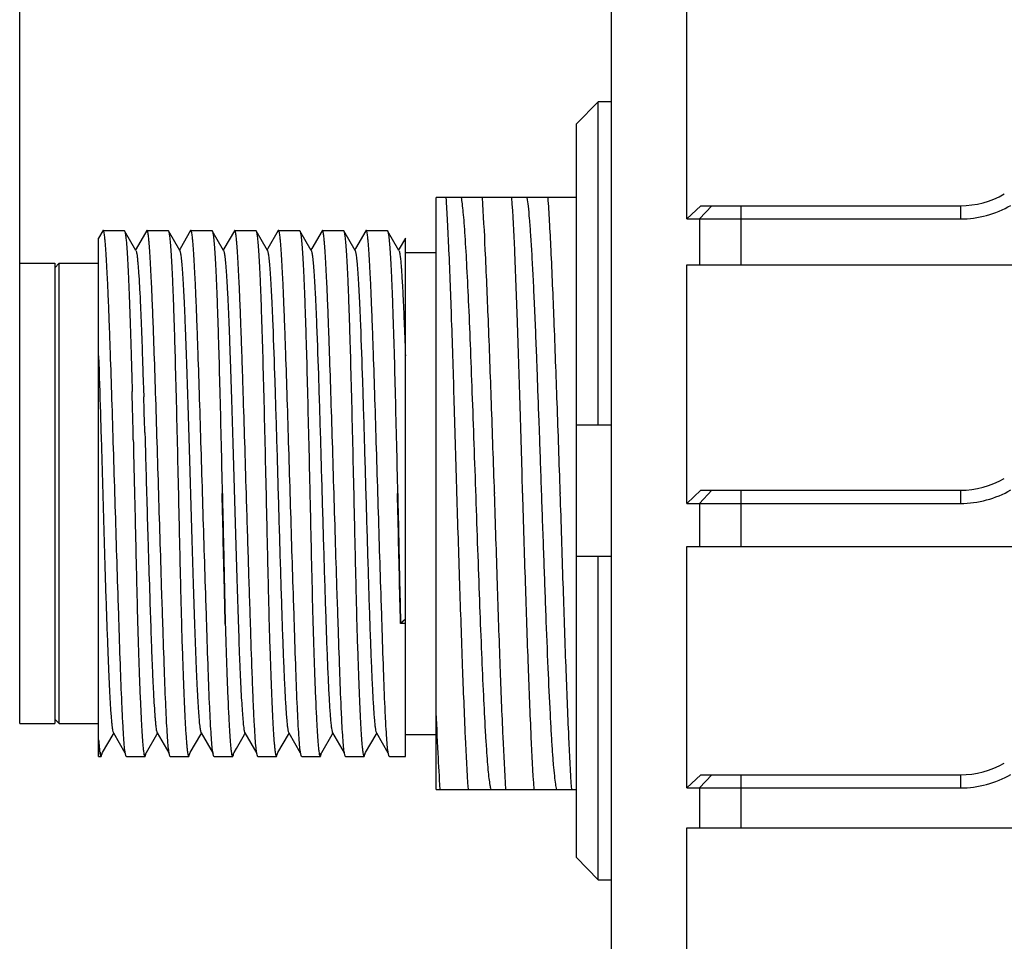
# Model space of a CAD drawing. Header units: millimetres. Extents: x 0 to 420, y 0 to 297.
# Tile 49 of 54: x 234 to 249, y 232 to 246. Entities that reach past the tile are written whole.
import ezdxf

# ---------------------------------------------------------------- set-up
doc = ezdxf.new("R2010")
doc.units = ezdxf.units.MM
doc.header["$LTSCALE"] = 23.1
doc.header["$PDMODE"] = 3
doc.header["$PDSIZE"] = 8
doc.layers.get('0').update_dxf_attribs({"linetype": 'CONTINUOUS'})
doc.layers.get('Defpoints').update_dxf_attribs({"linetype": 'CONTINUOUS'})
doc.layers.add('00_COMPONENTS', color=7, linetype='CONTINUOUS')
doc.layers.add('51__DRAFT_DIMS', color=7, linetype='CONTINUOUS')
doc.styles.get("Standard").update_dxf_attribs({"font": 'simfang.ttf'})
doc.dimstyles.new('DIMSTYLE_1', dxfattribs={"dimtxt": 4, "dimasz": 3, "dimexe": 2.5, "dimexo": 0.5, "dimgap": 1, "dimtad": 1, "dimlfac": 1.5, "dimdsep": 46, "dimtxsty": 'STANDARD', "dimblk": '_FILLED', "dimblk1": '_FILLED', "dimblk2": '_FILLED', "dimcen": 0.09, "dimclrt": 7, "dimazin": 2, "dimtp": 0.3, "dimtm": 0.3, "dimtfac": 1, "dimtofl": 0, "dimtmove": 0, "dimatfit": 3, "dimldrblk": '_FILLED', "dimfxl": 1, "dimtolj": 1, "dimarcsym": 0})

# ---------------------------------------------------------------- blocks, each defined once
blk = doc.blocks.new('_FILLED')
at = {"color": 0, "linetype": 'ByBlock'}
blk.add_solid([(0, 0), (-1, 0.1667), (-1, -0.1667)], dxfattribs=at)
blk = doc.blocks.new('*D4')
at = {"layer": '51__DRAFT_DIMS', "color": 0, "lineweight": -2}
for p, q in [((233.611, 242.08), (233.611, 271.314)), ((304.077, 245.597), (304.077, 271.314)), ((301.077, 268.814), (236.611, 268.814))]:
    blk.add_line(p, q, dxfattribs=at)
at = {"layer": 'Defpoints', "color": 0}
for p in [(233.611, 268.814), (304.077, 245.097), (233.611, 241.58)]:
    blk.add_point(p, dxfattribs=at)
at = {"layer": '51__DRAFT_DIMS', "color": 0, "linetype": 'ByBlock', "lineweight": -2, "xscale": 3, "yscale": 3, "zscale": 3, "rotation": 180}
blk.add_blockref('_FILLED', (233.611, 268.814), dxfattribs=at)
at = {"layer": '51__DRAFT_DIMS', "color": 0, "linetype": 'ByBlock', "lineweight": -2, "xscale": 3, "yscale": 3, "zscale": 3}
blk.add_blockref('_FILLED', (304.077, 268.814), dxfattribs=at)
at = {"layer": '51__DRAFT_DIMS', "color": 7, "insert": (268.961, 275.147), "char_height": 4, "attachment_point": 2, "line_spacing_factor": 0.9}
blk.add_mtext('\\A1;105.7', dxfattribs=at)

msp = doc.modelspace()

# ---------------------------------------------------------------- linework, layer by layer
at = {"layer": '00_COMPONENTS', "color": 7}
for p, q in [((242.6105, 170.3759), (242.6105, 251.2516)), ((243.7567, 243.2804), (243.7567, 246.7804)), ((242.4105, 245.0631), (242.0772, 244.7248)), ((242.4105, 240.1471), (242.4105, 245.0631)), ((242.6105, 245.0631), (242.4105, 245.0631)), ((242.0772, 233.5693), (242.0772, 244.7248)), ((239.9439, 234.6051), (239.9439, 243.6051)), ((242.0772, 243.6051), (239.9439, 243.6051)), ((243.7567, 243.2804), (243.9687, 243.4804)), ((244.1398, 243.4804), (243.9511, 243.2804)), ((243.9687, 243.4804), (247.9199, 243.4804)), ((244.5802, 243.4804), (244.5802, 242.5804)), ((247.9199, 243.4804), (247.9199, 243.2804)), ((243.7567, 243.2804), (247.9199, 243.2804)), ((243.9511, 243.2804), (243.9511, 242.5804)), ((234.8762, 243.1013), (234.81, 242.9868)), ((234.8806, 243.1051), (235.1999, 243.1051)), ((235.1999, 243.1051), (235.2054, 243.1004)), ((235.3792, 242.7997), (235.2054, 243.1004)), ((235.5429, 243.1014), (235.3838, 242.8261)), ((235.5472, 243.1051), (235.8666, 243.1051)), ((235.8666, 243.1051), (235.872, 243.1004)), ((236.0459, 242.7997), (235.8721, 243.1004)), ((236.2096, 243.1014), (236.0505, 242.826)), ((236.214, 243.1051), (236.5333, 243.1051)), ((236.7125, 242.7998), (236.5387, 243.1005)), ((236.8763, 243.1013), (236.7171, 242.8259)), ((236.8807, 243.1051), (237.1999, 243.1051)), ((237.1999, 243.1051), (237.2054, 243.1003)), ((237.3792, 242.7996), (237.2054, 243.1003)), ((237.5429, 243.1014), (237.3848, 242.8278)), ((237.5472, 243.1051), (237.8666, 243.1051)), ((237.8666, 243.1051), (237.872, 243.1004)), ((238.0459, 242.7998), (237.8721, 243.1004)), ((238.2095, 243.1013), (238.0515, 242.8278)), ((238.2139, 243.1051), (238.5333, 243.1051)), ((238.5333, 243.1051), (238.5386, 243.1005)), ((238.7124, 242.7998), (238.5386, 243.1005)), ((238.8762, 243.1013), (238.7181, 242.8278)), ((238.8806, 243.1051), (239.1999, 243.1051)), ((239.3791, 242.7996), (239.2052, 243.1004)), ((234.8105, 235.1051), (234.8105, 242.9867)), ((239.4767, 242.9868), (239.3846, 242.8276)), ((239.4772, 235.1052), (239.4772, 242.9866)), ((235.3838, 242.8261), (235.3739, 242.8089)), ((236.0505, 242.826), (236.0406, 242.8089)), ((236.7171, 242.8259), (236.7073, 242.8089)), ((237.3848, 242.8278), (237.3738, 242.8089)), ((238.0515, 242.8278), (238.0405, 242.809)), ((238.7181, 242.8278), (238.7072, 242.8089)), ((239.3846, 242.8276), (239.3738, 242.8088)), ((239.4772, 242.7718), (239.9439, 242.7718)), ((233.6105, 242.6051), (234.1439, 242.6051)), ((233.6105, 235.6052), (233.6105, 242.605)), ((234.1439, 242.5384), (234.2105, 242.6051)), ((234.1439, 242.605), (234.1439, 235.6052)), ((234.2105, 235.6051), (234.2105, 242.6051)), ((234.2105, 242.6051), (234.8105, 242.6051)), ((243.7567, 238.9537), (243.7567, 242.5804)), ((243.7567, 242.5804), (291.2105, 242.5804)), ((241.4711, 241.1416), (241.4722, 241.1135)), ((235.4839, 240.9735), (235.4853, 240.9309)), ((241.4722, 241.1135), (241.4747, 241.0484)), ((241.4747, 241.0484), (241.4752, 241.0341)), ((241.4752, 241.0341), (241.4937, 240.5444)), ((235.3153, 240.8601), (235.3154, 240.8525)), ((235.3154, 240.8537), (235.3197, 240.6906)), ((235.4853, 240.9309), (235.4971, 240.5739)), ((235.3197, 240.6906), (235.3206, 240.6546)), ((241.4937, 240.5444), (241.4947, 240.5163)), ((241.4947, 240.5163), (241.4976, 240.4371)), ((241.4976, 240.4371), (241.4986, 240.4091)), ((241.4986, 240.4091), (241.5062, 240.2006)), ((241.5062, 240.2006), (241.5063, 240.197)), ((241.5063, 240.197), (241.5072, 240.1726)), ((241.5072, 240.1726), (241.51, 240.0935)), ((241.51, 240.0935), (241.5107, 240.0737)), ((241.5107, 240.0737), (241.5126, 240.0213)), ((242.0772, 240.1471), (242.6105, 240.1471)), ((235.3386, 239.9183), (235.3387, 239.9118)), ((235.3386, 239.9176), (235.3387, 239.9112)), ((235.5143, 240.0325), (235.5149, 240.0128)), ((235.5149, 240.0128), (235.5167, 239.9497)), ((235.5167, 239.9497), (235.5252, 239.6533)), ((235.3387, 239.9118), (235.339, 239.8985)), ((235.339, 239.8985), (235.3392, 239.892)), ((235.339, 239.8979), (235.3392, 239.8914)), ((235.3392, 239.892), (235.3425, 239.7487)), ((235.3425, 239.7487), (235.343, 239.7289)), ((235.3425, 239.7487), (235.3428, 239.7389)), ((235.343, 239.7289), (235.3572, 239.1051)), ((235.5252, 239.6533), (235.5258, 239.6328)), ((235.5258, 239.6328), (235.5263, 239.613)), ((240.2555, 239.1187), (240.2559, 239.1051)), ((240.8332, 239.1187), (240.8335, 239.1051)), ((241.2553, 239.1187), (241.2558, 239.1051)), ((241.8329, 239.1187), (241.8333, 239.1051)), ((243.7567, 238.9537), (243.9687, 239.1537)), ((244.1398, 239.1537), (243.9511, 238.9537)), ((243.9687, 239.1537), (247.9199, 239.1537)), ((244.5802, 239.1537), (244.5802, 238.3004)), ((247.9199, 239.1537), (247.9199, 238.9537)), ((243.7567, 238.9537), (247.9199, 238.9537)), ((243.9511, 238.9537), (243.9511, 238.3004)), ((235.5496, 238.7885), (235.5507, 238.7501)), ((235.5507, 238.7501), (235.5595, 238.4513)), ((235.5595, 238.4513), (235.5614, 238.3888)), ((243.7567, 234.6271), (243.7567, 238.3004)), ((243.7567, 238.3004), (291.2105, 238.3004)), ((242.6105, 238.1471), (242.0772, 238.1471)), ((242.4105, 233.231), (242.4105, 238.1471)), ((235.5908, 237.4556), (235.5912, 237.4435)), ((235.5912, 237.4435), (235.6034, 237.0671)), ((239.4772, 237.1933), (239.4036, 237.1296)), ((239.4772, 237.1296), (239.4036, 237.1296)), ((235.6034, 237.0671), (235.6042, 237.0439)), ((233.6105, 235.6051), (234.1439, 235.6051)), ((234.1439, 235.6718), (234.2105, 235.6051)), ((234.2105, 235.6051), (234.8105, 235.6051)), ((234.8724, 235.1647), (235.0321, 235.4411)), ((235.0321, 235.4411), (235.0406, 235.4557)), ((235.0352, 235.4649), (235.2102, 235.1622)), ((235.539, 235.1647), (235.6988, 235.4411)), ((235.6988, 235.4411), (235.7072, 235.4557)), ((235.7019, 235.465), (235.8769, 235.1622)), ((236.2057, 235.1646), (236.3654, 235.441)), ((236.3654, 235.441), (236.3739, 235.4556)), ((236.3685, 235.4649), (236.5509, 235.1494)), ((236.9077, 235.2259), (237.0321, 235.441)), ((237.0321, 235.441), (237.0405, 235.4556)), ((237.0353, 235.4647), (237.2176, 235.1493)), ((237.5389, 235.1644), (237.6983, 235.4401)), ((237.6983, 235.4401), (237.7072, 235.4557)), ((237.7019, 235.465), (237.8774, 235.1613)), ((238.2055, 235.1643), (238.3649, 235.4401)), ((238.3649, 235.4401), (238.3739, 235.4557)), ((238.3686, 235.4649), (238.5441, 235.1613)), ((238.8722, 235.1645), (239.0315, 235.4402)), ((239.0315, 235.4402), (239.0405, 235.4558)), ((239.0353, 235.4649), (239.2108, 235.1613)), ((239.4772, 235.4384), (239.9439, 235.4384)), ((234.853, 235.1312), (234.8724, 235.1647)), ((234.853, 235.1312), (234.8537, 235.1325)), ((235.2102, 235.1622), (235.2175, 235.1496)), ((235.5197, 235.1312), (235.539, 235.1647)), ((235.8769, 235.1622), (235.8842, 235.1495)), ((236.1863, 235.1311), (236.2057, 235.1646)), ((236.8529, 235.131), (236.8723, 235.1646)), ((236.8723, 235.1646), (236.9077, 235.2259)), ((237.5196, 235.1311), (237.5389, 235.1644)), ((238.1846, 235.1287), (238.1862, 235.131)), ((238.1862, 235.131), (238.2055, 235.1643)), ((238.8529, 235.1312), (238.8722, 235.1645)), ((234.8105, 235.1051), (234.8483, 235.1051)), ((235.2332, 235.1051), (235.515, 235.1051)), ((235.8999, 235.1051), (236.1817, 235.1051)), ((236.5666, 235.1051), (236.8483, 235.1051)), ((237.2332, 235.1051), (237.515, 235.1051)), ((237.8999, 235.1051), (238.1817, 235.1051)), ((238.5666, 235.1051), (238.8483, 235.1051)), ((239.2332, 235.1051), (239.4772, 235.1051)), ((243.7567, 234.6271), (243.9687, 234.8271)), ((244.1398, 234.8271), (243.9511, 234.6271)), ((243.9687, 234.8271), (247.9199, 234.8271)), ((244.5802, 234.8271), (244.5802, 234.0204)), ((247.9199, 234.8271), (247.9199, 234.6271)), ((239.9439, 234.6051), (240.4298, 234.6051)), ((240.4316, 234.6051), (241.4298, 234.6051)), ((241.4316, 234.6051), (242.0772, 234.6051)), ((243.7567, 234.6271), (247.9199, 234.6271)), ((243.9511, 234.6271), (243.9511, 234.0204)), ((243.7567, 230.3004), (243.7567, 234.0204)), ((243.7567, 234.0204), (291.2105, 234.0204)), ((242.0772, 233.5693), (242.4105, 233.231)), ((242.4105, 233.231), (242.6105, 233.231))]:
    msp.add_line(p, q, dxfattribs=at)
for centre, radius, start, end in [((247.9199, 244.8137), 1.3333, 270, 300), ((247.9199, 244.8137), 1.5333, 270, 300), ((-104.8228, 231.985), 340.2538, 1.336008, 1.46003), ((24.8257, 233.6398), 210.7855, 1.737931, 1.885162), ((247.9199, 240.4871), 1.3333, 270, 300), ((247.9199, 240.4871), 1.5333, 270, 300), ((247.9199, 236.1604), 1.3333, 270, 300), ((247.9199, 236.1604), 1.5333, 270, 300)]:
    msp.add_arc(centre, radius, start, end, dxfattribs=at)
for points, knots in [([(240.0921, 243.6051), (240.1001, 243.4858), (240.1153, 243.2214), (240.1452, 242.6014), (240.1787, 241.6799), (240.2177, 240.4488), (240.2424, 239.5733), (240.2555, 239.1187)], [0, 0, 0, 0, 0.0799201, 0.1769336, 0.4147941, 0.6960675, 1, 1, 1, 1]), ([(240.3247, 243.6051), (240.3304, 243.5736), (240.3403, 243.499), (240.3543, 243.3702), (240.368, 243.2082), (240.3879, 242.9298), (240.4117, 242.5103), (240.4391, 241.9311), (240.4668, 241.2643), (240.4943, 240.5308), (240.5221, 239.7535), (240.5501, 238.9568), (240.5773, 238.1656), (240.6056, 237.4047), (240.6329, 236.6977), (240.6604, 236.067), (240.6846, 235.5983), (240.704, 235.2759), (240.7178, 235.0782), (240.7316, 234.9123), (240.7455, 234.7794), (240.7588, 234.6805), (240.7693, 234.6261), (240.7757, 234.6051)], [0, 0, 0, 0, 0.0106462, 0.0250234, 0.0431188, 0.0647626, 0.1179206, 0.1829228, 0.2577531, 0.3400226, 0.4272185, 0.5165842, 0.6053346, 0.6906927, 0.7700066, 0.8407795, 0.9008101, 0.9262052, 0.9482549, 0.966773, 0.9816194, 0.9926875, 1, 1, 1, 1]), ([(240.8332, 239.1187), (240.8176, 239.5733), (240.7866, 240.4487), (240.7428, 241.6799), (240.6981, 242.7208), (240.6665, 243.3409), (240.6478, 243.6051)], [0, 0, 0, 0, 0.3039179, 0.5851862, 0.8230567, 1, 1, 1, 1]), ([(241.092, 243.6051), (241.11, 243.3409), (241.14, 242.7208), (241.1794, 241.6799), (241.2173, 240.4487), (241.2426, 239.5733), (241.2553, 239.1187)], [0, 0, 0, 0, 0.1769313, 0.4147933, 0.6960671, 1, 1, 1, 1]), ([(241.3245, 243.6051), (241.3324, 243.562), (241.3458, 243.456), (241.3634, 243.2692), (241.3811, 243.0276), (241.3992, 242.7345), (241.4172, 242.3936), (241.4425, 241.8573), (241.4597, 241.4351), (241.4711, 241.1416)], [0, 0, 0, 0, 0.0533006, 0.1296533, 0.2280899, 0.3475511, 0.4865319, 0.6429817, 1, 1, 1, 1]), ([(241.8329, 239.1187), (241.817, 239.5733), (241.7878, 240.4487), (241.7416, 241.6798), (241.7043, 242.6013), (241.6718, 243.2214), (241.656, 243.4857), (241.6478, 243.6051)], [0, 0, 0, 0, 0.3039173, 0.5851861, 0.8230543, 0.9200752, 1, 1, 1, 1]), ([(234.8806, 243.1051), (234.8802, 243.1051), (234.8782, 243.1046), (234.877, 243.1027), (234.8762, 243.1013)], [0, 0, 0, 0, 0.1891144, 1, 1, 1, 1]), ([(235.0585, 239.1051), (235.0505, 239.3652), (235.035, 239.8754), (235.0122, 240.6162), (234.9925, 241.2019), (234.9771, 241.6345), (234.9659, 241.9244), (234.9547, 242.1872), (234.944, 242.4203), (234.9334, 242.6215), (234.9229, 242.7888), (234.9138, 242.9063), (234.9065, 242.9821), (234.9014, 243.0252), (234.8967, 243.0586), (234.8915, 243.0833), (234.8878, 243.0972), (234.883, 243.1051), (234.8806, 243.1051)], [0, 0, 0, 0, 0.1948008, 0.3821243, 0.5547783, 0.6335037, 0.7061354, 0.7719756, 0.8303909, 0.8808224, 0.9227903, 0.9558973, 0.9690287, 0.9798392, 0.988311, 0.9944406, 0.9982598, 1, 1, 1, 1]), ([(235.2054, 243.1004), (235.2092, 243.0937), (235.2144, 243.0728), (235.2215, 243.0334), (235.2282, 242.9762), (235.2353, 242.902), (235.2423, 242.8108), (235.2523, 242.6568), (235.2639, 242.4256), (235.2772, 242.1048), (235.2903, 241.7307), (235.3031, 241.3098), (235.3112, 241.0144), (235.3153, 240.8601)], [0, 0, 0, 0, 0.0102834, 0.0282022, 0.0538277, 0.0870943, 0.1278805, 0.1760043, 0.2934176, 0.4372791, 0.6050432, 0.7937324, 1, 1, 1, 1]), ([(235.5473, 243.1051), (235.5469, 243.1051), (235.5449, 243.1046), (235.5437, 243.1027), (235.5429, 243.1014)], [0, 0, 0, 0, 0.1896968, 1, 1, 1, 1]), ([(235.7255, 239.1051), (235.7175, 239.3652), (235.7017, 239.8754), (235.6787, 240.6162), (235.6593, 241.2019), (235.6438, 241.6344), (235.6324, 241.9244), (235.6215, 242.1872), (235.6107, 242.4203), (235.6, 242.6215), (235.5895, 242.7888), (235.5805, 242.9063), (235.5732, 242.9821), (235.5681, 243.0252), (235.5634, 243.0586), (235.5582, 243.0833), (235.5544, 243.0972), (235.5496, 243.1051), (235.5473, 243.1051)], [0, 0, 0, 0, 0.1948075, 0.3821213, 0.5547769, 0.6335019, 0.7061349, 0.7719735, 0.8303898, 0.8808221, 0.9227889, 0.955896, 0.9690259, 0.9798368, 0.9883109, 0.9944413, 0.9982615, 1, 1, 1, 1]), ([(235.872, 243.1004), (235.8745, 243.0961), (235.8784, 243.0839), (235.8834, 243.0611), (235.8884, 243.0293), (235.8958, 242.9694), (235.9045, 242.8728), (235.9144, 242.7316), (235.9241, 242.5575), (235.9336, 242.3523), (235.9433, 242.1177), (235.9527, 241.8558), (235.9618, 241.5691), (235.9745, 241.1447), (235.9896, 240.5731), (236.0071, 239.8526), (236.0181, 239.3573), (236.0238, 239.1051)], [0, 0, 0, 0, 0.0036832, 0.0095203, 0.0175544, 0.0277841, 0.0547672, 0.090264, 0.1339658, 0.1854825, 0.2443584, 0.3100587, 0.3819934, 0.4595132, 0.6284665, 0.8108131, 1, 1, 1, 1]), ([(236.214, 243.1051), (236.2136, 243.1051), (236.2116, 243.1046), (236.2104, 243.1027), (236.2096, 243.1014)], [0, 0, 0, 0, 0.1892253, 1, 1, 1, 1]), ([(236.392, 239.1051), (236.384, 239.3652), (236.3685, 239.8754), (236.3453, 240.6162), (236.326, 241.2019), (236.3103, 241.6344), (236.2991, 241.9244), (236.2882, 242.1872), (236.2773, 242.4203), (236.2666, 242.6215), (236.2562, 242.7888), (236.2472, 242.9063), (236.2399, 242.9821), (236.2348, 243.0252), (236.23, 243.0586), (236.2248, 243.0833), (236.221, 243.0972), (236.2163, 243.1051), (236.214, 243.1051)], [0, 0, 0, 0, 0.1948092, 0.3821261, 0.554783, 0.6335086, 0.7061418, 0.7719822, 0.830398, 0.8808318, 0.9227989, 0.9559039, 0.9690364, 0.979849, 0.9883215, 0.9944525, 0.9982705, 1, 1, 1, 1]), ([(236.5333, 243.1051), (236.5338, 243.1051), (236.5362, 243.1045), (236.5377, 243.1022), (236.5387, 243.1005)], [0, 0, 0, 0, 0.1894846, 1, 1, 1, 1]), ([(236.5387, 243.1005), (236.5411, 243.0962), (236.545, 243.084), (236.55, 243.0613), (236.555, 243.0296), (236.5625, 242.9698), (236.5712, 242.8733), (236.581, 242.7321), (236.5906, 242.5581), (236.6003, 242.3529), (236.6099, 242.1183), (236.6193, 241.8564), (236.6285, 241.5696), (236.6412, 241.1452), (236.6562, 240.5734), (236.6737, 239.8528), (236.6849, 239.3574), (236.6905, 239.1051)], [0, 0, 0, 0, 0.0036619, 0.0094808, 0.0174975, 0.0277132, 0.0546727, 0.0901485, 0.1338347, 0.1853447, 0.244216, 0.3099181, 0.3818593, 0.4593903, 0.6283739, 0.8107729, 1, 1, 1, 1]), ([(236.8807, 243.1051), (236.8803, 243.1051), (236.8783, 243.1046), (236.8771, 243.1027), (236.8763, 243.1013)], [0, 0, 0, 0, 0.1886044, 1, 1, 1, 1]), ([(237.0584, 239.1051), (237.0505, 239.3652), (237.0353, 239.8754), (237.0155, 240.5039), (236.9999, 240.9846), (236.9883, 241.3202), (236.977, 241.6344), (236.9659, 241.9244), (236.9549, 242.1872), (236.944, 242.4203), (236.9333, 242.6215), (236.9229, 242.7888), (236.9139, 242.9063), (236.9065, 242.9821), (236.9014, 243.0252), (236.8966, 243.0586), (236.8915, 243.0833), (236.8877, 243.0972), (236.883, 243.1051), (236.8807, 243.1051)], [0, 0, 0, 0, 0.1948097, 0.382127, 0.4707208, 0.5547845, 0.6335102, 0.7061433, 0.771984, 0.8304001, 0.8808339, 0.9228008, 0.9559062, 0.9690392, 0.9798521, 0.9883244, 0.9944547, 0.9982716, 1, 1, 1, 1]), ([(237.2054, 243.1003), (237.2078, 243.0961), (237.2117, 243.0838), (237.2168, 243.061), (237.2218, 243.0291), (237.2292, 242.9692), (237.2378, 242.8726), (237.2477, 242.7313), (237.2574, 242.5573), (237.267, 242.352), (237.2765, 242.1174), (237.2896, 241.7522), (237.3053, 241.2403), (237.323, 240.5729), (237.3401, 239.8525), (237.3517, 239.3573), (237.3575, 239.1051)], [0, 0, 0, 0, 0.0036924, 0.0095393, 0.0175793, 0.0278163, 0.0548115, 0.0903182, 0.1340256, 0.1855489, 0.2444248, 0.3101243, 0.4595714, 0.6285092, 0.8108362, 1, 1, 1, 1]), ([(237.5473, 243.1051), (237.5469, 243.1051), (237.5449, 243.1046), (237.5437, 243.1027), (237.5429, 243.1013)], [0, 0, 0, 0, 0.1896567, 1, 1, 1, 1]), ([(237.7255, 239.1051), (237.7175, 239.3652), (237.7017, 239.8754), (237.6787, 240.6162), (237.6593, 241.2019), (237.6438, 241.6344), (237.6325, 241.9244), (237.6215, 242.1872), (237.6107, 242.4203), (237.6, 242.6215), (237.5896, 242.7888), (237.5805, 242.9063), (237.5732, 242.9821), (237.5681, 243.0252), (237.5634, 243.0586), (237.5582, 243.0833), (237.5544, 243.0972), (237.5496, 243.1051), (237.5473, 243.1051)], [0, 0, 0, 0, 0.1948075, 0.3821213, 0.554777, 0.6335018, 0.7061349, 0.7719736, 0.8303899, 0.880822, 0.9227888, 0.9558962, 0.9690261, 0.9798369, 0.9883108, 0.9944411, 0.9982612, 1, 1, 1, 1]), ([(237.872, 243.1004), (237.8744, 243.0962), (237.8783, 243.084), (237.8833, 243.0612), (237.8883, 243.0295), (237.8958, 242.9697), (237.9045, 242.8732), (237.9143, 242.732), (237.924, 242.558), (237.9336, 242.3528), (237.9432, 242.1182), (237.9527, 241.8563), (237.9619, 241.5695), (237.9744, 241.1451), (237.9897, 240.5734), (238.0068, 239.8527), (238.0183, 239.3574), (238.024, 239.1051)], [0, 0, 0, 0, 0.0036682, 0.0094922, 0.0175115, 0.0277301, 0.0546942, 0.0901757, 0.1338643, 0.185376, 0.2442475, 0.3099489, 0.3818894, 0.4594167, 0.6283948, 0.8107754, 1, 1, 1, 1]), ([(238.2139, 243.1051), (238.2135, 243.1051), (238.2116, 243.1046), (238.2103, 243.1027), (238.2095, 243.1013)], [0, 0, 0, 0, 0.1895839, 1, 1, 1, 1]), ([(238.3921, 239.1051), (238.3841, 239.3652), (238.3683, 239.8754), (238.3454, 240.6162), (238.3259, 241.2019), (238.3104, 241.6344), (238.2991, 241.9244), (238.2881, 242.1872), (238.2773, 242.4203), (238.2667, 242.6215), (238.2562, 242.7888), (238.2472, 242.9063), (238.2398, 242.9821), (238.2348, 243.0252), (238.23, 243.0586), (238.2249, 243.0833), (238.221, 243.0972), (238.2162, 243.1051), (238.2139, 243.1051)], [0, 0, 0, 0, 0.1948074, 0.3821211, 0.5547767, 0.6335015, 0.7061344, 0.7719732, 0.8303895, 0.8808214, 0.9227883, 0.9558959, 0.9690257, 0.9798363, 0.9883101, 0.9944402, 0.9982605, 1, 1, 1, 1]), ([(238.5386, 243.1005), (238.541, 243.0963), (238.5449, 243.0841), (238.5499, 243.0615), (238.5549, 243.0298), (238.5625, 242.9701), (238.5712, 242.8736), (238.5809, 242.7325), (238.5906, 242.5586), (238.6003, 242.3534), (238.6099, 242.1188), (238.6193, 241.8569), (238.6284, 241.5701), (238.6412, 241.1456), (238.6562, 240.5737), (238.6737, 239.8529), (238.6847, 239.3574), (238.6904, 239.1051)], [0, 0, 0, 0, 0.0036462, 0.0094516, 0.0174592, 0.027665, 0.0546042, 0.0900638, 0.1337399, 0.1852415, 0.2441109, 0.3098135, 0.3817589, 0.4592973, 0.6283067, 0.8107283, 1, 1, 1, 1]), ([(238.8806, 243.1051), (238.8802, 243.1051), (238.8782, 243.1046), (238.877, 243.1027), (238.8762, 243.1013)], [0, 0, 0, 0, 0.189442, 1, 1, 1, 1]), ([(239.0588, 239.1051), (239.0508, 239.3652), (239.035, 239.8754), (239.0121, 240.6162), (238.9926, 241.2019), (238.9771, 241.6344), (238.9658, 241.9244), (238.9548, 242.1872), (238.944, 242.4203), (238.9334, 242.6215), (238.9229, 242.7888), (238.9138, 242.9063), (238.9065, 242.9821), (238.9014, 243.0252), (238.8967, 243.0586), (238.8915, 243.0833), (238.8877, 243.0972), (238.8829, 243.1051), (238.8806, 243.1051)], [0, 0, 0, 0, 0.1948074, 0.3821211, 0.5547767, 0.6335015, 0.7061343, 0.7719732, 0.8303896, 0.8808213, 0.9227882, 0.955896, 0.9690259, 0.9798363, 0.9883099, 0.9944399, 0.9982601, 1, 1, 1, 1]), ([(239.1999, 243.1051), (239.2003, 243.1051), (239.2028, 243.1045), (239.2043, 243.1022), (239.2052, 243.1004)], [0, 0, 0, 0, 0.1880601, 1, 1, 1, 1]), ([(239.2052, 243.1004), (239.2077, 243.0962), (239.2116, 243.084), (239.2167, 243.0613), (239.2217, 243.0295), (239.2292, 242.9697), (239.2378, 242.8732), (239.2475, 242.732), (239.2573, 242.558), (239.2671, 242.3528), (239.2765, 242.1182), (239.2895, 241.753), (239.3054, 241.241), (239.3227, 240.5734), (239.3404, 239.8527), (239.3516, 239.3573), (239.3571, 239.1051)], [0, 0, 0, 0, 0.003669, 0.0094956, 0.0175182, 0.0277377, 0.0546996, 0.0901783, 0.1338683, 0.1853802, 0.2442511, 0.3099523, 0.45942, 0.6283955, 0.8107842, 1, 1, 1, 1]), ([(235.3792, 242.7996), (235.3824, 242.7937), (235.3869, 242.7761), (235.393, 242.7431), (235.399, 242.696), (235.4053, 242.6355), (235.4118, 242.5615), (235.4213, 242.437), (235.4331, 242.2502), (235.4463, 241.9904), (235.4588, 241.6861), (235.4714, 241.3421), (235.4796, 241.1001), (235.4839, 240.9735)], [0, 0, 0, 0, 0.0109207, 0.0293412, 0.0552631, 0.0885866, 0.1291872, 0.1769291, 0.2931577, 0.4358601, 0.6032576, 0.7923866, 1, 1, 1, 1]), ([(236.0448, 242.7979), (236.0471, 242.7939), (236.0509, 242.7826), (236.0559, 242.7616), (236.0609, 242.7324), (236.0685, 242.6776), (236.0775, 242.589), (236.0873, 242.4593), (236.0969, 242.2991), (236.1066, 242.1103), (236.1165, 241.8948), (236.1304, 241.5598), (236.1482, 241.0903), (236.1673, 240.4782), (236.187, 239.8175), (236.2069, 239.1321), (236.2272, 238.4468), (236.2464, 237.7862), (236.2664, 237.174), (236.2834, 236.7043), (236.2974, 236.3692), (236.3074, 236.1538), (236.3172, 235.9654), (236.3269, 235.8054), (236.3369, 235.6754), (236.3455, 235.5864), (236.3528, 235.5311), (236.3576, 235.5016), (236.3624, 235.4803), (236.3662, 235.4689), (236.3685, 235.4649)], [0, 0, 0, 0, 0.0018822, 0.0048261, 0.0088505, 0.013959, 0.0274255, 0.0451958, 0.0671266, 0.0929571, 0.1224238, 0.1552638, 0.2299077, 0.3143247, 0.4054297, 0.4999122, 0.5944002, 0.6854742, 0.7698822, 0.8446088, 0.8774582, 0.9068951, 0.9326704, 0.954553, 0.9723546, 0.9859192, 0.9910781, 0.9951447, 0.9981133, 1, 1, 1, 1]), ([(236.7125, 242.7998), (236.7148, 242.7958), (236.7185, 242.7843), (236.7231, 242.763), (236.7278, 242.7333), (236.7348, 242.6777), (236.7431, 242.5884), (236.7528, 242.4584), (236.7629, 242.2988), (236.7734, 242.1108), (236.7838, 241.8958), (236.7936, 241.6554), (236.8031, 241.392), (236.8165, 241.0025), (236.8334, 240.4782), (236.8545, 239.8176), (236.8733, 239.1322), (236.8927, 238.4466), (236.9132, 237.7858), (236.9334, 237.1737), (236.9492, 236.7043), (236.963, 236.3695), (236.9732, 236.1539), (236.9836, 235.965), (236.9938, 235.8047), (237.0037, 235.6748), (237.0122, 235.5861), (237.0192, 235.5312), (237.024, 235.5021), (237.0287, 235.4811), (237.0323, 235.4698), (237.0346, 235.4658)], [0, 0, 0, 0, 0.0018814, 0.0048604, 0.0089517, 0.0141426, 0.0277542, 0.0455496, 0.0673784, 0.0930785, 0.1224625, 0.1553162, 0.1913258, 0.2301131, 0.3145221, 0.4055757, 0.5000808, 0.5945729, 0.6857083, 0.7701278, 0.8447032, 0.8775257, 0.906999, 0.9328555, 0.9548165, 0.9726065, 0.9860807, 0.9911865, 0.9952022, 0.9981326, 1, 1, 1, 1]), ([(237.3792, 242.7996), (237.3815, 242.7956), (237.3853, 242.7842), (237.3901, 242.7629), (237.395, 242.7334), (237.4022, 242.6781), (237.4107, 242.5891), (237.4206, 242.4591), (237.4305, 242.2991), (237.4404, 242.1105), (237.4503, 241.895), (237.4685, 241.4591), (237.4921, 240.7665), (237.516, 239.9811), (237.5355, 239.305), (237.5507, 238.7857), (237.5654, 238.2734), (237.5804, 237.7786), (237.5955, 237.3112), (237.6102, 236.8807), (237.6252, 236.4959), (237.638, 236.2075), (237.6484, 236.0053), (237.656, 235.8771), (237.6635, 235.7653), (237.6709, 235.6705), (237.6783, 235.5934), (237.6853, 235.5341), (237.6926, 235.4933), (237.6979, 235.4718), (237.7019, 235.465)], [0, 0, 0, 0, 0.0018928, 0.0048609, 0.0089234, 0.0140797, 0.0276355, 0.0454354, 0.0673272, 0.0931179, 0.122568, 0.1554194, 0.2712895, 0.4056028, 0.4763271, 0.5475314, 0.6177721, 0.6856241, 0.749721, 0.8087495, 0.8615255, 0.9069878, 0.9266705, 0.9441897, 0.9594672, 0.9724284, 0.9829984, 0.9911226, 0.9967797, 1, 1, 1, 1]), ([(238.0458, 242.7998), (238.0482, 242.7958), (238.0519, 242.7843), (238.0567, 242.7631), (238.0615, 242.7338), (238.0688, 242.6786), (238.0773, 242.5898), (238.0872, 242.4599), (238.0971, 242.2999), (238.107, 242.1114), (238.1169, 241.8961), (238.1352, 241.4603), (238.1588, 240.7676), (238.1878, 239.8078), (238.2122, 238.9597), (238.232, 238.2741), (238.2472, 237.7792), (238.262, 237.3116), (238.2769, 236.881), (238.2919, 236.4962), (238.3046, 236.2076), (238.3151, 236.0054), (238.3227, 235.8771), (238.3302, 235.7653), (238.3376, 235.6705), (238.3449, 235.5934), (238.352, 235.534), (238.3593, 235.4933), (238.3646, 235.4717), (238.3686, 235.4649)], [0, 0, 0, 0, 0.001886, 0.004846, 0.0088966, 0.0140368, 0.0275609, 0.0453427, 0.0672302, 0.0930039, 0.1224338, 0.1552767, 0.2711382, 0.4054644, 0.5474146, 0.6176715, 0.6855432, 0.7496494, 0.8086997, 0.8614919, 0.9069558, 0.9266492, 0.9441799, 0.9594631, 0.9724165, 0.9829808, 0.9911083, 0.9967743, 1, 1, 1, 1]), ([(238.7124, 242.7998), (238.7148, 242.7958), (238.7185, 242.7844), (238.7233, 242.7633), (238.7282, 242.734), (238.7354, 242.679), (238.744, 242.5902), (238.7538, 242.4603), (238.7637, 242.3005), (238.7736, 242.112), (238.7836, 241.8967), (238.8017, 241.4609), (238.8255, 240.7683), (238.8544, 239.8085), (238.8788, 238.9601), (238.8987, 238.2745), (238.9138, 237.7795), (238.9286, 237.3119), (238.9436, 236.8812), (238.9585, 236.4962), (238.9712, 236.2076), (238.9818, 236.0054), (238.9894, 235.877), (238.9968, 235.7652), (239.0042, 235.6705), (239.0116, 235.5934), (239.0187, 235.534), (239.026, 235.4932), (239.0313, 235.4717), (239.0353, 235.4649)], [0, 0, 0, 0, 0.0018788, 0.0048274, 0.0088641, 0.0139909, 0.0275025, 0.0452867, 0.067163, 0.0929177, 0.1223401, 0.1551902, 0.2710394, 0.4053789, 0.547348, 0.6176188, 0.685498, 0.7496166, 0.808684, 0.8614739, 0.9069532, 0.9266549, 0.9441863, 0.9594601, 0.9724116, 0.9829822, 0.9911182, 0.9967853, 1, 1, 1, 1]), ([(239.3791, 242.7996), (239.3821, 242.7945), (239.3866, 242.7791), (239.3925, 242.7503), (239.3983, 242.7093), (239.4043, 242.6565), (239.4103, 242.5919), (239.4189, 242.483), (239.4294, 242.3195), (239.4414, 242.0919), (239.4534, 241.8249), (239.4655, 241.5221), (239.4733, 241.3086), (239.4772, 241.1966)], [0, 0, 0, 0, 0.0110773, 0.0294061, 0.0551079, 0.0881884, 0.1285886, 0.1761648, 0.2920842, 0.4343826, 0.6013881, 0.7907961, 1, 1, 1, 1]), ([(234.8105, 241.1966), (234.8205, 240.9078), (234.8392, 240.3023), (234.8621, 239.535), (234.8809, 238.8962), (234.8939, 238.4177), (234.9073, 237.9517), (234.9213, 237.5061), (234.9356, 237.0888), (234.9504, 236.7073), (234.9638, 236.3686), (234.9769, 236.0784), (234.9889, 235.8691), (234.999, 235.7293), (235.0061, 235.6462), (235.0132, 235.5785), (235.0199, 235.5262), (235.0267, 235.4904), (235.0315, 235.4714), (235.035, 235.4654)], [0, 0, 0, 0, 0.1511201, 0.3166989, 0.4013628, 0.4852816, 0.5669872, 0.6451195, 0.7183543, 0.7853287, 0.8447261, 0.8956027, 0.9372127, 0.9543356, 0.9688931, 0.9808013, 0.989975, 0.9963597, 1, 1, 1, 1]), ([(241.5126, 240.0213), (241.5237, 239.7095), (241.5451, 239.0865), (241.5779, 238.1663), (241.6093, 237.2871), (241.6419, 236.4864), (241.6692, 235.8839), (241.692, 235.4664), (241.7084, 235.2097), (241.7246, 234.9948), (241.7402, 234.8238), (241.7557, 234.6986), (241.7678, 234.6305), (241.7756, 234.6051)], [0, 0, 0, 0, 0.1725371, 0.3447162, 0.5092342, 0.6590738, 0.7879357, 0.8427377, 0.8903168, 0.9301823, 0.9619349, 0.9852675, 1, 1, 1, 1]), ([(235.5263, 239.613), (235.5282, 239.5445), (235.5359, 239.2697), (235.5436, 238.9949), (235.5496, 238.7885)], [0, 0, 0, 0, 0.2492428, 1, 1, 1, 1]), ([(235.1223, 237.1173), (235.1168, 237.2729), (235.0945, 237.9355), (235.0742, 238.5981), (235.0586, 239.1051)], [0, 0, 0, 0, 0.234861, 1, 1, 1, 1]), ([(235.3572, 239.1051), (235.3649, 238.7623), (235.3801, 238.0997), (235.3957, 237.4371), (235.404, 237.1173)], [0, 0, 0, 0, 0.5173845, 1, 1, 1, 1]), ([(235.789, 237.1173), (235.7835, 237.2729), (235.761, 237.9355), (235.7411, 238.5981), (235.7255, 239.1051)], [0, 0, 0, 0, 0.2348639, 1, 1, 1, 1]), ([(236.0238, 239.1051), (236.0315, 238.7623), (236.0468, 238.0997), (236.0623, 237.4371), (236.0707, 237.1173)], [0, 0, 0, 0, 0.5173844, 1, 1, 1, 1]), ([(236.4556, 237.1173), (236.4501, 237.2729), (236.4276, 237.9355), (236.4075, 238.5981), (236.392, 239.1051)], [0, 0, 0, 0, 0.234864, 1, 1, 1, 1]), ([(236.7374, 237.1173), (236.7333, 237.2729), (236.7168, 237.9355), (236.702, 238.5981), (236.6905, 239.1051)], [0, 0, 0, 0, 0.2348531, 1, 1, 1, 1]), ([(236.6931, 239.1052), (236.7012, 238.7625), (236.7154, 238.0999), (236.7293, 237.4372), (236.7374, 237.1173)], [0, 0, 0, 0, 0.517176, 1, 1, 1, 1]), ([(237.1223, 237.1173), (237.1109, 237.4371), (237.0896, 238.0997), (237.0688, 238.7623), (237.0584, 239.1051)], [0, 0, 0, 0, 0.4826239, 1, 1, 1, 1]), ([(237.3575, 239.1051), (237.3653, 238.7623), (237.3796, 238.0997), (237.3958, 237.4371), (237.404, 237.1173)], [0, 0, 0, 0, 0.5173843, 1, 1, 1, 1]), ([(237.789, 237.1173), (237.7835, 237.2729), (237.7698, 237.6771), (237.7485, 238.3397), (237.7334, 238.8467), (237.7255, 239.1051)], [0, 0, 0, 0, 0.2348637, 0.6100441, 1, 1, 1, 1]), ([(238.024, 239.1051), (238.0279, 238.9322), (238.0425, 238.2696), (238.0581, 237.607), (238.0706, 237.1173)], [0, 0, 0, 0, 0.260897, 1, 1, 1, 1]), ([(238.4556, 237.1173), (238.4502, 237.2729), (238.4365, 237.6771), (238.4151, 238.3397), (238.4, 238.8467), (238.3921, 239.1051)], [0, 0, 0, 0, 0.2348637, 0.6100441, 1, 1, 1, 1]), ([(238.6904, 239.1051), (238.6981, 238.7623), (238.7134, 238.0997), (238.729, 237.4371), (238.7373, 237.1173)], [0, 0, 0, 0, 0.5173845, 1, 1, 1, 1]), ([(239.1223, 237.1173), (239.1168, 237.2729), (239.1032, 237.6771), (239.0818, 238.3397), (239.0667, 238.8467), (239.0588, 239.1051)], [0, 0, 0, 0, 0.2348637, 0.6100441, 1, 1, 1, 1]), ([(239.4036, 237.1296), (239.3996, 237.2844), (239.3831, 237.9429), (239.3684, 238.6014), (239.3571, 239.1051)], [0, 0, 0, 0, 0.2350632, 1, 1, 1, 1]), ([(239.3596, 239.1052), (239.3677, 238.7648), (239.3819, 238.1062), (239.3956, 237.4477), (239.4036, 237.1296)], [0, 0, 0, 0, 0.5169516, 1, 1, 1, 1]), ([(240.2559, 239.1051), (240.2702, 238.6492), (240.2979, 237.7712), (240.3395, 236.5363), (240.3806, 235.4921), (240.4117, 234.8701), (240.4298, 234.6051)], [0, 0, 0, 0, 0.3038512, 0.5851592, 0.823079, 1, 1, 1, 1]), ([(241.0071, 234.6051), (240.989, 234.8701), (240.958, 235.4921), (240.9168, 236.5363), (240.8752, 237.7712), (240.8478, 238.6492), (240.8335, 239.1051)], [0, 0, 0, 0, 0.1769173, 0.4148352, 0.6961438, 1, 1, 1, 1]), ([(241.2558, 239.1051), (241.2702, 238.6492), (241.2979, 237.7712), (241.3395, 236.5363), (241.3806, 235.4921), (241.4117, 234.8701), (241.4298, 234.6051)], [0, 0, 0, 0, 0.3038512, 0.5851585, 0.8230781, 1, 1, 1, 1]), ([(242.0071, 234.6051), (241.9891, 234.8701), (241.958, 235.4921), (241.9168, 236.5363), (241.8752, 237.7712), (241.8477, 238.6492), (241.8333, 239.1051)], [0, 0, 0, 0, 0.1769188, 0.4148395, 0.6961494, 1, 1, 1, 1]), ([(235.5614, 238.3888), (235.5638, 238.3084), (235.5733, 237.9973), (235.5835, 237.6863), (235.5908, 237.4556)], [0, 0, 0, 0, 0.2583843, 1, 1, 1, 1]), ([(235.2133, 235.1762), (235.2085, 235.2106), (235.2001, 235.2944), (235.1892, 235.4417), (235.1782, 235.6316), (235.1621, 235.9627), (235.1429, 236.4625), (235.1293, 236.8853), (235.1223, 237.1173)], [0, 0, 0, 0, 0.0535848, 0.129895, 0.2280943, 0.3470653, 0.6416233, 1, 1, 1, 1]), ([(235.404, 237.1173), (235.4084, 236.9715), (235.4173, 236.6938), (235.4309, 236.3003), (235.4446, 235.9552), (235.4564, 235.7006), (235.4661, 235.5255), (235.4729, 235.4169), (235.4797, 235.3242), (235.4865, 235.2478), (235.4932, 235.1879), (235.4996, 235.1451), (235.5055, 235.1195), (235.5104, 235.108), (235.5136, 235.1051), (235.515, 235.1051)], [0, 0, 0, 0, 0.2167932, 0.4129031, 0.5849631, 0.7300191, 0.7916261, 0.845592, 0.8916897, 0.9297296, 0.9595644, 0.9811005, 0.9943462, 0.9979793, 1, 1, 1, 1]), ([(235.88, 235.1758), (235.8752, 235.2101), (235.8669, 235.2939), (235.8559, 235.4411), (235.8449, 235.6309), (235.8288, 235.9622), (235.8096, 236.4621), (235.7961, 236.8851), (235.789, 237.1173)], [0, 0, 0, 0, 0.0534986, 0.12975, 0.2279172, 0.3468812, 0.6414937, 1, 1, 1, 1]), ([(236.0707, 237.1173), (236.0751, 236.9715), (236.0839, 236.6938), (236.0976, 236.3003), (236.1112, 235.9552), (236.123, 235.7006), (236.1327, 235.5255), (236.1396, 235.4169), (236.1464, 235.3242), (236.1531, 235.2478), (236.1599, 235.1879), (236.1662, 235.1451), (236.1722, 235.1195), (236.177, 235.108), (236.1803, 235.1051), (236.1817, 235.1051)], [0, 0, 0, 0, 0.2167932, 0.4129032, 0.5849633, 0.7300194, 0.7916264, 0.8455924, 0.89169, 0.9297299, 0.9595645, 0.9811005, 0.994346, 0.9979791, 1, 1, 1, 1]), ([(236.5466, 235.1768), (236.5418, 235.2113), (236.5334, 235.2951), (236.5225, 235.4426), (236.5114, 235.6325), (236.4954, 235.9635), (236.4763, 236.4629), (236.4627, 236.8854), (236.4556, 237.1173)], [0, 0, 0, 0, 0.0537077, 0.130103, 0.2283493, 0.3473307, 0.6418101, 1, 1, 1, 1]), ([(236.7374, 237.1173), (236.7418, 236.9715), (236.7506, 236.6938), (236.7643, 236.3003), (236.7779, 235.9552), (236.7897, 235.7006), (236.7994, 235.5255), (236.8063, 235.4169), (236.8131, 235.3242), (236.8198, 235.2478), (236.8265, 235.1879), (236.8329, 235.1451), (236.8389, 235.1195), (236.8437, 235.108), (236.847, 235.1051), (236.8483, 235.1051)], [0, 0, 0, 0, 0.2167687, 0.4129075, 0.5849519, 0.7300152, 0.7916218, 0.8455913, 0.8916867, 0.9297297, 0.9595639, 0.9810968, 0.994346, 0.9979791, 1, 1, 1, 1]), ([(237.2178, 235.1479), (237.2123, 235.1781), (237.2037, 235.2553), (237.1923, 235.3952), (237.1808, 235.5824), (237.1691, 235.8146), (237.1574, 236.0888), (237.1408, 236.5277), (237.1297, 236.8748), (237.1223, 237.1173)], [0, 0, 0, 0, 0.0465796, 0.118044, 0.2135567, 0.3319245, 0.4716494, 0.6309467, 1, 1, 1, 1]), ([(237.404, 237.1173), (237.4085, 236.9715), (237.4173, 236.6938), (237.4309, 236.3003), (237.4445, 235.9552), (237.4564, 235.7006), (237.4661, 235.5255), (237.4729, 235.4169), (237.4797, 235.3242), (237.4865, 235.2478), (237.4932, 235.1879), (237.4996, 235.1451), (237.5055, 235.1195), (237.5104, 235.108), (237.5136, 235.1051), (237.515, 235.1051)], [0, 0, 0, 0, 0.2167941, 0.4129048, 0.5849654, 0.730022, 0.7916295, 0.8455959, 0.891694, 0.9297342, 0.9595688, 0.9811043, 0.9943487, 0.9979807, 1, 1, 1, 1]), ([(237.88, 235.1759), (237.8752, 235.2102), (237.8669, 235.2939), (237.8559, 235.4412), (237.8449, 235.631), (237.8288, 235.9622), (237.8096, 236.4622), (237.796, 236.8851), (237.789, 237.1173)], [0, 0, 0, 0, 0.0535091, 0.1297678, 0.2279389, 0.3469039, 0.6415095, 1, 1, 1, 1]), ([(238.0706, 237.1173), (238.0751, 236.9715), (238.0839, 236.6938), (238.0976, 236.3003), (238.1112, 235.9552), (238.123, 235.7006), (238.1327, 235.5255), (238.1396, 235.4169), (238.1464, 235.3242), (238.1531, 235.2478), (238.1599, 235.1879), (238.1663, 235.1451), (238.1722, 235.1195), (238.1771, 235.108), (238.1803, 235.1051), (238.1817, 235.1051)], [0, 0, 0, 0, 0.2167933, 0.4129034, 0.5849636, 0.7300197, 0.7916267, 0.8455928, 0.8916907, 0.929731, 0.9595662, 0.9811027, 0.9943482, 0.9979807, 1, 1, 1, 1]), ([(238.5466, 235.1768), (238.5418, 235.2113), (238.5334, 235.2952), (238.5225, 235.4427), (238.5114, 235.6326), (238.4954, 235.9636), (238.4763, 236.463), (238.4627, 236.8855), (238.4556, 237.1173)], [0, 0, 0, 0, 0.0537158, 0.1301165, 0.2283658, 0.347348, 0.6418224, 1, 1, 1, 1]), ([(238.7373, 237.1173), (238.7417, 236.9715), (238.7506, 236.6938), (238.7642, 236.3003), (238.7779, 235.9552), (238.7897, 235.7006), (238.7994, 235.5255), (238.8063, 235.4169), (238.8131, 235.3242), (238.8198, 235.2478), (238.8265, 235.1879), (238.8329, 235.1451), (238.8389, 235.1195), (238.8437, 235.108), (238.847, 235.1051), (238.8483, 235.1051)], [0, 0, 0, 0, 0.216794, 0.4129045, 0.5849648, 0.7300214, 0.7916287, 0.845595, 0.8916929, 0.9297329, 0.9595674, 0.981103, 0.9943476, 0.99798, 1, 1, 1, 1]), ([(239.2134, 235.1755), (239.2086, 235.2098), (239.2002, 235.2934), (239.1893, 235.4406), (239.1782, 235.6304), (239.1621, 235.9617), (239.143, 236.4618), (239.1294, 236.885), (239.1223, 237.1173)], [0, 0, 0, 0, 0.0534268, 0.1296286, 0.2277682, 0.3467262, 0.6413845, 1, 1, 1, 1]), ([(235.6042, 237.0439), (235.6079, 236.9336), (235.6153, 236.7236), (235.6274, 236.4255), (235.6397, 236.1624), (235.652, 235.9382), (235.6625, 235.7773), (235.6707, 235.6705), (235.6764, 235.6072), (235.6821, 235.5555), (235.6878, 235.5152), (235.6936, 235.4866), (235.6981, 235.4714), (235.7011, 235.4663)], [0, 0, 0, 0, 0.2091232, 0.3985107, 0.5657864, 0.7084998, 0.824236, 0.8715318, 0.9116778, 0.9446154, 0.9702991, 0.9887206, 1, 1, 1, 1]), ([(240.007, 234.6051), (239.9947, 234.7883), (239.9718, 235.2069), (239.9533, 235.6258), (239.9439, 235.8612)], [0, 0, 0, 0, 0.4379355, 1, 1, 1, 1]), ([(234.8105, 235.3593), (234.8133, 235.3224), (234.8175, 235.271), (234.8242, 235.2076), (234.8289, 235.1717), (234.8333, 235.1438), (234.8381, 235.1233), (234.8417, 235.1114), (234.8463, 235.1051), (234.8483, 235.1051)], [0, 0, 0, 0, 0.4280323, 0.5976606, 0.7372994, 0.8468004, 0.9262012, 0.9760831, 1, 1, 1, 1]), ([(234.8321, 235.1722), (234.8333, 235.1652), (234.836, 235.1524), (234.8393, 235.139), (234.8454, 235.1256), (234.8493, 235.1273)], [0, 0, 0, 0, 0.4356514, 0.742306, 1, 1, 1, 1]), ([(234.8483, 235.1051), (234.85, 235.1051), (234.8537, 235.1091), (234.8591, 235.1238), (234.8621, 235.1384), (234.8641, 235.1496)], [0, 0, 0, 0, 0.0997201, 0.2907867, 1, 1, 1, 1]), ([(234.8493, 235.1273), (234.8496, 235.1274), (234.8512, 235.1284), (234.8523, 235.13), (234.853, 235.1312)], [0, 0, 0, 0, 0.1956067, 1, 1, 1, 1]), ([(235.2332, 235.1051), (235.231, 235.1051), (235.2262, 235.1122), (235.2225, 235.1253), (235.2174, 235.1481), (235.2148, 235.1658), (235.2133, 235.1762)], [0, 0, 0, 0, 0.0888642, 0.2785197, 0.5815924, 1, 1, 1, 1]), ([(235.5144, 235.1287), (235.5126, 235.1289), (235.5087, 235.134), (235.507, 235.139), (235.5059, 235.1424)], [0, 0, 0, 0, 0.3406068, 1, 1, 1, 1]), ([(235.5197, 235.1328), (235.5193, 235.1322), (235.5181, 235.1303), (235.5159, 235.1285), (235.5144, 235.1287)], [0, 0, 0, 0, 0.34122, 1, 1, 1, 1]), ([(235.515, 235.1051), (235.5166, 235.1051), (235.5204, 235.1091), (235.5258, 235.1239), (235.5288, 235.1386), (235.5308, 235.1499)], [0, 0, 0, 0, 0.0995817, 0.2906239, 1, 1, 1, 1]), ([(235.523, 235.1404), (235.5227, 235.1397), (235.5218, 235.1371), (235.5207, 235.1345), (235.5197, 235.1328)], [0, 0, 0, 0, 0.2902463, 1, 1, 1, 1]), ([(235.8999, 235.1051), (235.8977, 235.1051), (235.8929, 235.1122), (235.8892, 235.1252), (235.8841, 235.1479), (235.8815, 235.1655), (235.88, 235.1758)], [0, 0, 0, 0, 0.0889689, 0.2786258, 0.5816569, 1, 1, 1, 1]), ([(236.181, 235.1286), (236.1792, 235.1289), (236.1753, 235.134), (236.1736, 235.139), (236.1725, 235.1425)], [0, 0, 0, 0, 0.3412882, 1, 1, 1, 1]), ([(236.1863, 235.1327), (236.1859, 235.132), (236.1847, 235.1302), (236.1825, 235.1284), (236.181, 235.1286)], [0, 0, 0, 0, 0.3417503, 1, 1, 1, 1]), ([(236.1817, 235.1051), (236.1833, 235.1051), (236.1871, 235.1091), (236.1924, 235.1239), (236.1955, 235.1385), (236.1975, 235.1498)], [0, 0, 0, 0, 0.0996461, 0.2906996, 1, 1, 1, 1]), ([(236.1896, 235.1402), (236.1893, 235.1394), (236.1884, 235.1369), (236.1873, 235.1344), (236.1863, 235.1327)], [0, 0, 0, 0, 0.2899844, 1, 1, 1, 1]), ([(236.5666, 235.1051), (236.5643, 235.1051), (236.5595, 235.1123), (236.5558, 235.1254), (236.5507, 235.1485), (236.548, 235.1663), (236.5466, 235.1768)], [0, 0, 0, 0, 0.0886592, 0.2782917, 0.581442, 1, 1, 1, 1]), ([(236.8501, 235.1286), (236.8495, 235.1282), (236.8478, 235.1276), (236.8453, 235.129), (236.8432, 235.132), (236.84, 235.1388), (236.8363, 235.1516), (236.8339, 235.1631), (236.8327, 235.1699)], [0, 0, 0, 0, 0.0475245, 0.0973616, 0.1689227, 0.2697471, 0.5679476, 1, 1, 1, 1]), ([(236.8483, 235.1051), (236.8498, 235.1051), (236.8534, 235.1087), (236.8586, 235.1222), (236.8615, 235.1355), (236.8634, 235.1458)], [0, 0, 0, 0, 0.1021439, 0.2934606, 1, 1, 1, 1]), ([(236.8529, 235.132), (236.8527, 235.1316), (236.8519, 235.1304), (236.8509, 235.1292), (236.8501, 235.1286)], [0, 0, 0, 0, 0.297232, 1, 1, 1, 1]), ([(237.2332, 235.1051), (237.2317, 235.1051), (237.228, 235.1089), (237.2227, 235.1231), (237.2197, 235.1371), (237.2178, 235.1479)], [0, 0, 0, 0, 0.1007976, 0.2920132, 1, 1, 1, 1]), ([(237.5067, 235.1425), (237.5078, 235.139), (237.5095, 235.134), (237.5134, 235.1288), (237.5153, 235.1286)], [0, 0, 0, 0, 0.6579647, 1, 1, 1, 1]), ([(237.515, 235.1051), (237.5166, 235.1051), (237.5204, 235.1091), (237.5257, 235.1238), (237.5288, 235.1385), (237.5308, 235.1498)], [0, 0, 0, 0, 0.0996502, 0.2907097, 1, 1, 1, 1]), ([(237.5153, 235.1286), (237.5157, 235.1285), (237.5181, 235.1288), (237.5196, 235.1311), (237.5206, 235.1327)], [0, 0, 0, 0, 0.1910537, 1, 1, 1, 1]), ([(237.5206, 235.1327), (237.5208, 235.1332), (237.5221, 235.1356), (237.5231, 235.1381), (237.5237, 235.1401)], [0, 0, 0, 0, 0.2111196, 1, 1, 1, 1]), ([(237.8999, 235.1051), (237.8977, 235.1051), (237.8929, 235.1122), (237.8892, 235.1252), (237.8841, 235.1479), (237.8815, 235.1655), (237.88, 235.1759)], [0, 0, 0, 0, 0.088943, 0.2785973, 0.5816384, 1, 1, 1, 1]), ([(238.1669, 235.1644), (238.1676, 235.1609), (238.169, 235.1544), (238.1713, 235.1446), (238.1741, 235.1361), (238.1769, 235.1297), (238.1811, 235.1259), (238.1838, 235.1277), (238.1846, 235.1287)], [0, 0, 0, 0, 0.2392939, 0.4413103, 0.675035, 0.8285794, 0.9161067, 1, 1, 1, 1]), ([(238.1817, 235.1051), (238.1833, 235.1051), (238.1871, 235.1091), (238.1924, 235.1238), (238.1954, 235.1384), (238.1974, 235.1497)], [0, 0, 0, 0, 0.0996534, 0.2907025, 1, 1, 1, 1]), ([(238.5666, 235.1051), (238.5643, 235.1051), (238.5595, 235.1123), (238.5558, 235.1254), (238.5507, 235.1485), (238.548, 235.1664), (238.5466, 235.1768)], [0, 0, 0, 0, 0.0886688, 0.2783042, 0.5814514, 1, 1, 1, 1]), ([(238.8402, 235.1419), (238.8413, 235.1385), (238.8429, 235.1336), (238.8468, 235.1285), (238.8487, 235.1283)], [0, 0, 0, 0, 0.6625014, 1, 1, 1, 1]), ([(238.8483, 235.1051), (238.8499, 235.1051), (238.8537, 235.1092), (238.8591, 235.1239), (238.8621, 235.1387), (238.8642, 235.15)], [0, 0, 0, 0, 0.0995041, 0.2905432, 1, 1, 1, 1]), ([(238.8487, 235.1283), (238.8491, 235.1283), (238.8513, 235.1287), (238.8527, 235.1308), (238.8536, 235.1324)], [0, 0, 0, 0, 0.1895874, 1, 1, 1, 1]), ([(238.8536, 235.1324), (238.8539, 235.1329), (238.8552, 235.1355), (238.8563, 235.1382), (238.857, 235.1404)], [0, 0, 0, 0, 0.2081249, 1, 1, 1, 1]), ([(239.2332, 235.1051), (239.231, 235.1051), (239.2262, 235.1121), (239.2225, 235.1251), (239.2175, 235.1477), (239.2149, 235.1652), (239.2134, 235.1755)], [0, 0, 0, 0, 0.0890739, 0.2787413, 0.5817326, 1, 1, 1, 1]), ([(236.5682, 235.1056), (236.5679, 235.1054), (236.5674, 235.1052), (236.5668, 235.1051), (236.5666, 235.1051)], [0, 0, 0, 0, 0.5194786, 1, 1, 1, 1])]:
    msp.add_open_spline(points, degree=3, knots=knots, dxfattribs=at)

# ---------------------------------------------------------------- dimensions: what is measured, and where the dimension line sits
at = {"layer": '51__DRAFT_DIMS', "color": 7}
dim = msp.add_linear_dim(base=(233.6105, 268.8137), p1=(304.0772, 245.0966), p2=(233.6105, 241.58), angle=180, dimstyle='DIMSTYLE_1', dxfattribs=at)
dim.commit()
dim.dimension.update_dxf_attribs({"geometry": '*D4', "text_midpoint": (268.961, 268.8137), "dimtype": 160})

doc.saveas('drawing.dxf')
